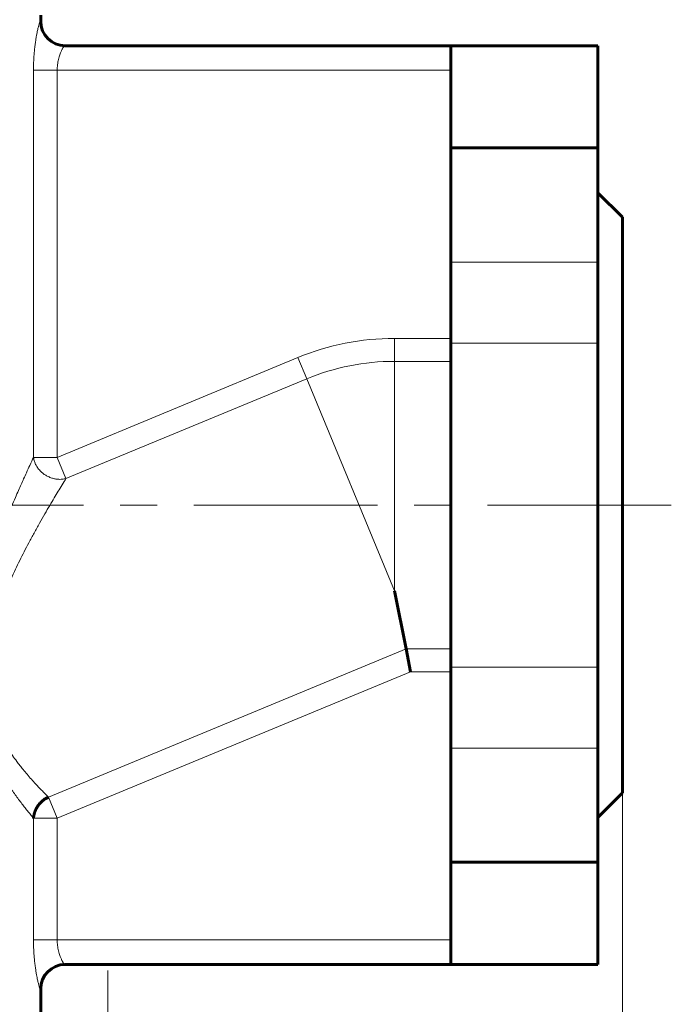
# Model space of a CAD drawing. Header units: millimetres. Extents: x 0 to 420, y 0 to 297.
# Tile 6 of 22: x 109 to 136, y 88 to 128. Entities that reach past the tile are written whole.
import ezdxf

# ---------------------------------------------------------------- set-up
doc = ezdxf.new("R2010")
doc.units = ezdxf.units.MM
for name, pattern in [('K5LT_AXLED', [12, 7.5, -1.5, 1.5, -1.5]), ('K5LT_BASIC', [0]), ('K5LT_THIN', [0])]:
    doc.linetypes.add(name, pattern=pattern)
doc.layers.add('Системный слой', color=7, linetype='Continuous')
doc.layers.add('Системный слой (1)', color=7, linetype='Continuous', true_color=0x6c6c6c)
doc.styles.add('KDIMTEXTSTYLE', font='txt', dxfattribs={"width": 0.96, "oblique": 15, "height": 5})
doc.styles.add('KTEXTSTYLE', font='txt', dxfattribs={"width": 0.96, "height": 5})
doc.dimstyles.new('KDIMSTYLE (0.50)', dxfattribs={"dimtxt": 5, "dimasz": 1, "dimexe": 2, "dimexo": 0, "dimgap": 1, "dimtad": 1, "dimlfac": 2, "dimtxsty": 'KDIMTEXTSTYLE', "dimsah": 1, "dimcen": 0, "dimdle": 1, "dimadec": 0, "dimazin": 0, "dimtfac": 0.667, "dimtmove": 0, "dimatfit": 3, "dimfxl": 1, "dimtvp": 1, "dimtolj": 1, "dimtzin": 0, "dimarcsym": 0})

# ---------------------------------------------------------------- blocks, each defined once
blk = doc.blocks.new('U4')
at = {"layer": 'Системный слой (1)', "color": 143, "linetype": 'K5LT_BASIC', "lineweight": 60, "true_color": 0x33acca}
for p, q in [((110.157, 128.019), (110.157, 128.269)), ((110.157, 86.653), (110.157, 88.519))]:
    blk.add_line(p, q, dxfattribs=at)
blk = doc.blocks.new('D0')
at = {"layer": 'Системный слой (1)'}
for points in [[(73.907, 30.052), (73.407, 30.71), (73.907, 31.368), (68.907, 30.71)], [(128.907, 30.052), (133.907, 30.71), (128.907, 31.368), (129.407, 30.71)]]:
    blk.add_hatch(color=7, dxfattribs=at).paths.add_polyline_path(points)
at = {"layer": 'Системный слой (1)', "color": 7, "linetype": 'K5LT_THIN', "lineweight": 18, "true_color": 0xffffff}
for p, q in [((68.907, 96.519), (68.907, 28.71)), ((133.907, 96.519), (133.907, 28.71)), ((68.907, 30.71), (73.907, 31.368)), ((73.907, 31.368), (73.407, 30.71)), ((129.407, 30.71), (128.907, 31.368)), ((128.907, 31.368), (133.907, 30.71)), ((73.907, 30.052), (68.907, 30.71)), ((68.907, 30.71), (133.907, 30.71)), ((73.407, 30.71), (73.907, 30.052)), ((133.907, 30.71), (128.907, 30.052)), ((128.907, 30.052), (129.407, 30.71))]:
    blk.add_line(p, q, dxfattribs=at)
blk.add_wipeout([(96.396, 31.71), (96.396, 39.092), (106.017, 39.092), (106.017, 31.71)]).dxf.layer = 'Системный слой (1)'
at = {"layer": 'Системный слой (1)', "color": 7, "insert": (96.396, 38.298), "char_height": 5, "attachment_point": 1, "style": 'KTEXTSTYLE'}
blk.add_mtext('\\fArial|b0|c204|p34;\\H5.0;\\W1.000;\\Q15;\\fGOST Type AU|b0|i0|c204|p34;\\Q15;\\W0.960;130', dxfattribs=at)
blk = doc.blocks.new('KDIMARROW_01')
at = {"layer": 'Системный слой'}
blk.add_hatch(color=0, dxfattribs=at).paths.add_polyline_path([(-5, -0.658), (0, 0), (-5, 0.658), (-4.5, 0)])
at = {"layer": 'Системный слой', "color": 0, "linetype": 'K5LT_THIN', "lineweight": 18}
for p, q in [((-4.5, 0), (-5, 0.658)), ((-5, 0.658), (0, 0)), ((0, 0), (-5, -0.658)), ((-5, -0.658), (-4.5, 0))]:
    blk.add_line(p, q, dxfattribs=at)
at = {"layer": 'Системный слой (1)', "color": 0, "linetype": 'K5LT_THIN', "lineweight": 18}
blk.add_line((101.407, 108.269), (100.907, 108.269), dxfattribs=at)

msp = doc.modelspace()

# ---------------------------------------------------------------- linework, layer by layer
at = {"layer": 'Системный слой (1)', "color": 7, "linetype": 'K5LT_THIN', "lineweight": 18, "true_color": 0xffffff}
for p, q in [((110.1454, 128.019), (110.157, 128.019)), ((109.8644, 110.2188), (109.8644, 126.019)), ((109.8644, 126.019), (110.831, 126.019)), ((126.907, 126.019), (110.831, 126.019)), ((110.831, 110.2188), (110.831, 126.019)), ((132.907, 118.1905), (126.907, 118.1905)), ((124.6031, 114.1356), (124.6031, 115.0743)), ((124.6031, 115.0743), (126.907, 115.0743)), ((132.907, 114.8834), (126.907, 114.8834)), ((110.831, 110.2188), (120.6595, 114.2899)), ((121.0187, 113.4226), (120.6595, 114.2899)), ((124.6031, 114.1356), (124.6031, 104.769)), ((124.6031, 114.1356), (126.907, 114.1356)), ((111.1902, 109.3516), (121.0187, 113.4226)), ((121.0187, 113.4226), (124.6031, 104.769)), ((109.8644, 110.2188), (110.831, 110.2188)), ((111.1902, 109.3516), (110.831, 110.2188)), ((110.4718, 96.3539), (125.0739, 102.4023)), ((125.0739, 102.4023), (126.907, 102.4023)), ((110.831, 95.4867), (125.2606, 101.4636)), ((125.2606, 101.4636), (126.907, 101.4636)), ((132.907, 101.6546), (126.907, 101.6546)), ((132.907, 98.3474), (126.907, 98.3474)), ((110.4718, 96.3539), (110.831, 95.4867)), ((109.8644, 95.4867), (110.831, 95.4867)), ((109.8644, 90.519), (109.8644, 95.4867)), ((110.831, 90.519), (110.831, 95.4867)), ((109.8644, 90.519), (110.831, 90.519)), ((110.831, 90.519), (126.907, 90.519)), ((110.1454, 88.519), (110.157, 88.519))]:
    msp.add_line(p, q, dxfattribs=at)
at = {"layer": 'Системный слой (1)', "color": 143, "linetype": 'K5LT_BASIC', "lineweight": 60, "true_color": 0x33acca}
for p, q in [((126.907, 127.019), (111.1441, 127.019)), ((132.907, 127.019), (126.907, 127.019)), ((126.907, 127.019), (126.907, 122.8464)), ((132.907, 127.019), (132.907, 122.8464)), ((126.907, 118.1905), (126.907, 122.8464)), ((132.907, 122.8464), (126.907, 122.8464)), ((132.907, 118.1905), (132.907, 122.8464)), ((132.907, 121.019), (133.907, 120.019)), ((133.907, 120.019), (133.907, 96.519)), ((126.907, 118.1905), (126.907, 114.8834)), ((132.907, 114.8834), (132.907, 118.1905)), ((126.907, 101.6546), (126.907, 114.8834)), ((132.907, 101.6546), (132.907, 114.8834)), ((124.6031, 104.769), (125.0739, 102.4023)), ((125.2606, 101.4636), (125.0739, 102.4023)), ((126.907, 101.6546), (126.907, 98.3474)), ((132.907, 98.3474), (132.907, 101.6546)), ((126.907, 93.6916), (126.907, 98.3474)), ((132.907, 93.6916), (132.907, 98.3474)), ((132.907, 95.519), (133.907, 96.519)), ((126.907, 93.6916), (126.907, 89.519)), ((132.907, 93.6916), (126.907, 93.6916)), ((132.907, 93.6916), (132.907, 89.519)), ((111.1441, 89.519), (126.907, 89.519)), ((132.907, 89.519), (126.907, 89.519))]:
    msp.add_line(p, q, dxfattribs=at)
at = {"layer": 'Системный слой (1)', "color": 30, "linetype": 'K5LT_AXLED', "lineweight": 18, "true_color": 0xff8000}
for p, q in [((135.907, 108.269), (66.907, 108.269)), ((135.907, 108.269), (130.907, 108.269)), ((112.8974, 83.1076), (112.8974, 89.269))]:
    msp.add_line(p, q, dxfattribs=at)
at = {"layer": 'Системный слой (1)', "color": 143, "linetype": 'K5LT_BASIC', "lineweight": 60, "true_color": 0x33acca}
for centre, start, end in [((111.157, 128.019), 180, 270), ((111.157, 88.519), 90, 180)]:
    msp.add_arc(centre, 1, start, end, dxfattribs=at)
at = {"layer": 'Системный слой (1)', "color": 7, "linetype": 'K5LT_THIN', "lineweight": 18, "true_color": 0xffffff}
for radius in [10.3053, 9.3667]:
    msp.add_arc((124.6031, 104.769), radius, 90, 112.5, dxfattribs=at)
for centre, start_param, end_param in [((111.1441, 128.019), 4.712389, 6.2831853), ((111.1441, 88.519), 3.1415927, 4.712389)]:
    msp.add_ellipse(centre, major_axis=(0, -1), ratio=0.9986842, start_param=start_param, end_param=end_param, dxfattribs=at)
for points, knots in [([(110.1454, 128.019), (110.1417, 128.019), (110.1331, 128.0098), (110.1173, 127.9744), (110.1014, 127.9289), (110.0862, 127.879), (110.0707, 127.8228), (110.0544, 127.7586), (110.0371, 127.6848), (110.0184, 127.5985), (109.998, 127.4965), (109.9758, 127.3737), (109.9516, 127.2236), (109.9271, 127.0455), (109.9048, 126.8482), (109.8871, 126.6466), (109.8747, 126.4496), (109.8665, 126.2415), (109.8644, 126.0982), (109.8644, 126.019)], [0, 0, 0, 0, 1.4858608, 2.7755737, 3.7847088, 4.691001, 5.5493838, 6.4150487, 7.3020912, 8.2300953, 9.2405682, 10.3411111, 11.5944787, 13.0302967, 14.5077011, 15.9157568, 17.2245085, 18.4651853, 20, 20, 20, 20]), ([(111.1441, 127.019), (111.1393, 127.019), (111.1281, 127.0129), (111.1077, 126.9907), (111.0878, 126.9637), (111.0682, 126.9333), (111.0469, 126.8967), (111.0245, 126.8543), (111.0014, 126.8064), (110.9777, 126.7527), (110.9521, 126.6884), (110.9242, 126.6094), (110.8958, 126.5145), (110.8709, 126.4108), (110.8508, 126.2997), (110.838, 126.1927), (110.832, 126.0974), (110.831, 126.0423), (110.831, 126.019)], [0, 0, 0, 0, 1.6454747, 2.9720462, 3.9590061, 4.9244818, 5.9041345, 6.9138537, 7.8900766, 8.8722569, 9.9350943, 11.2073466, 12.6268345, 14.1014028, 15.4708787, 16.9729099, 18.1424043, 19, 19, 19, 19]), ([(109.8644, 110.2188), (109.8173, 110.1184), (109.7247, 109.9198), (109.5863, 109.6191), (109.4663, 109.3548), (109.3576, 109.1125), (109.2446, 108.8574), (109.1147, 108.56), (108.9629, 108.2053), (108.7954, 107.8038), (108.6334, 107.4028), (108.4889, 107.0328), (108.4022, 106.8035), (108.3621, 106.6954)], [0, 0, 0, 0, 1.769868, 3.1987367, 4.2927429, 5.2767845, 6.2583441, 7.3826664, 8.7473498, 10.2394809, 11.7198049, 12.9356735, 14, 14, 14, 14]), ([(111.1902, 109.3516), (111.1415, 109.339), (111.0587, 109.3247), (110.9432, 109.3195), (110.8347, 109.3247), (110.7101, 109.3438), (110.5682, 109.3846), (110.4296, 109.4457), (110.3078, 109.5196), (110.2101, 109.5961), (110.113, 109.6893), (110.0246, 109.7987), (109.9512, 109.9251), (109.8944, 110.0627), (109.8718, 110.16), (109.8644, 110.2188)], [0, 0, 0, 0, 1.411511, 2.3222006, 3.1505178, 4.3343016, 5.674184, 7.0324536, 8.2930166, 9.4004999, 10.29265, 11.8601579, 13.164597, 14.2862234, 16, 16, 16, 16]), ([(111.1902, 109.3516), (111.1404, 109.271), (111.0392, 109.1065), (110.8767, 108.8394), (110.7085, 108.5597), (110.5259, 108.2518), (110.3241, 107.9055), (110.1092, 107.529), (109.8903, 107.1355), (109.6801, 106.7465), (109.4844, 106.3722), (109.3017, 106.0107), (109.1235, 105.6437), (108.9623, 105.2961), (108.8326, 105.0023), (108.763, 104.8378), (108.7358, 104.7725)], [0, 0, 0, 0, 1.4101436, 2.6576279, 3.8451528, 5.1241504, 6.4863585, 7.9133244, 9.3383829, 10.7122571, 11.9506998, 13.1152267, 14.273005, 15.4913484, 16.4035561, 17, 17, 17, 17]), ([(108.568, 98.7704), (108.643, 98.6293), (108.7877, 98.3802), (108.9959, 98.0646), (109.1658, 97.8281), (109.3094, 97.6393), (109.4499, 97.4627), (109.608, 97.2727), (109.7805, 97.0749), (109.9462, 96.8928), (110.0955, 96.7342), (110.2305, 96.5947), (110.3577, 96.4663), (110.435, 96.3899), (110.4718, 96.3539)], [0, 0, 0, 0, 1.7683665, 3.2517505, 4.4501521, 5.3389202, 6.2598619, 7.4138548, 8.7320097, 10.0779932, 11.2665499, 12.4314882, 13.6811789, 15, 15, 15, 15]), ([(108.3621, 97.6233), (108.4356, 97.4932), (108.5759, 97.2568), (108.7731, 96.9485), (108.9409, 96.7001), (109.0886, 96.4898), (109.2256, 96.3013), (109.3606, 96.1208), (109.4915, 95.9506), (109.6193, 95.7882), (109.7467, 95.6298), (109.8254, 95.5339), (109.8644, 95.4867)], [0, 0, 0, 0, 1.6744961, 3.1564039, 4.4393224, 5.5232516, 6.6375312, 7.7737284, 8.9585028, 10.1599333, 11.4679183, 13, 13, 13, 13]), ([(110.1454, 88.519), (110.1417, 88.519), (110.1331, 88.5282), (110.1173, 88.5636), (110.1014, 88.609), (110.0862, 88.6589), (110.0707, 88.7152), (110.0544, 88.7793), (110.0371, 88.8532), (110.0184, 88.9394), (109.998, 89.0414), (109.9758, 89.1642), (109.9516, 89.3143), (109.9271, 89.4924), (109.9048, 89.6898), (109.8871, 89.8913), (109.8747, 90.0884), (109.8665, 90.2964), (109.8644, 90.4397), (109.8644, 90.519)], [0, 0, 0, 0, 1.4858608, 2.7755737, 3.7847088, 4.691001, 5.5493838, 6.4150487, 7.3020912, 8.2300953, 9.2405682, 10.3411111, 11.5944787, 13.0302967, 14.5077011, 15.9157568, 17.2245085, 18.4651853, 20, 20, 20, 20]), ([(111.1441, 89.519), (111.1393, 89.519), (111.1281, 89.525), (111.1077, 89.5472), (111.0878, 89.5742), (111.0682, 89.6046), (111.0469, 89.6413), (111.0245, 89.6837), (111.0014, 89.7315), (110.9777, 89.7853), (110.9521, 89.8495), (110.9242, 89.9286), (110.8958, 90.0234), (110.8709, 90.1271), (110.8508, 90.2382), (110.838, 90.3452), (110.832, 90.4406), (110.831, 90.4957), (110.831, 90.519)], [0, 0, 0, 0, 1.6454747, 2.9720462, 3.9590061, 4.9244818, 5.9041345, 6.9138537, 7.8900766, 8.8722569, 9.9350943, 11.2073466, 12.6268345, 14.1014028, 15.4708787, 16.9729099, 18.1424043, 19, 19, 19, 19])]:
    msp.add_open_spline(points, degree=3, knots=knots, dxfattribs=at)
at = {"layer": 'Системный слой (1)', "color": 143, "linetype": 'K5LT_BASIC', "lineweight": 60, "true_color": 0x33acca}
msp.add_open_spline([(110.4718, 96.3539), (110.454, 96.3457), (110.4279, 96.3326), (110.3586, 96.2942), (110.2682, 96.2336), (110.18, 96.155), (110.115, 96.0849), (110.0808, 96.0429), (110.0542, 96.0066), (110.0392, 95.9851), (110.0238, 95.9617), (110.0104, 95.9402), (109.9988, 95.9206), (109.9889, 95.903), (109.9794, 95.8852), (109.97, 95.8676), (109.9614, 95.8494), (109.9527, 95.8315), (109.9444, 95.8131), (109.9369, 95.794), (109.9289, 95.7754), (109.9216, 95.7561), (109.9152, 95.7357), (109.908, 95.7165), (109.902, 95.696), (109.8962, 95.6756), (109.8906, 95.6551), (109.8858, 95.6313), (109.8803, 95.6058), (109.8746, 95.5784), (109.8714, 95.552), (109.868, 95.5291), (109.866, 95.5078), (109.8649, 95.4937), (109.8644, 95.4867)], degree=3, knots=[0, 0, 0, 0, 1.8515386, 2.7723765, 7.4965717, 12.0963144, 13.8559127, 16.5140428, 17.2099662, 18.106337, 18.9886788, 19.8567483, 20.4969166, 21.1319338, 21.7605732, 22.387963, 23.0155174, 23.6442154, 24.2769167, 24.912846, 25.5572679, 26.207096, 26.8650414, 27.5275749, 28.1965814, 28.8694548, 29.5466913, 30.2244638, 31.1309892, 32.039202, 32.9492642, 33.6329013, 34.3165402, 35, 35, 35, 35], dxfattribs=at)

# ---------------------------------------------------------------- block references
at = {"layer": 'Системный слой (1)'}
msp.add_blockref('U4', (0, 0), dxfattribs=at)

# ---------------------------------------------------------------- next in the draw order: dimensions: what is measured, and where the dimension line sits
at = {"layer": 'Системный слой (1)', "color": 7}
dim = msp.add_linear_dim(base=(68.907, 30.7101), p1=(133.907, 96.519), p2=(68.907, 96.519), dimstyle='KDIMSTYLE (0.50)', override={"dimexo": 0, "dimpost": '\\fGOST Type AU|b0|c204|p34;\\H5.0;\\W0.960;\\Q15;<>', "dimblk1": 'KDIMARROW_01', "dimblk2": 'KDIMARROW_01', "dimse1": 0, "dimse2": 0, "dimclrt": 7, "dimtol": 1, "dimtp": 0, "dimtm": 0, "dimtdec": 5, "dimtolj": 1}, dxfattribs=at)
dim.commit()
dim.dimension.update_dxf_attribs({"geometry": 'D0', "text_midpoint": (101.407, 30.7101), "dimtype": 160})

doc.saveas('drawing.dxf')
